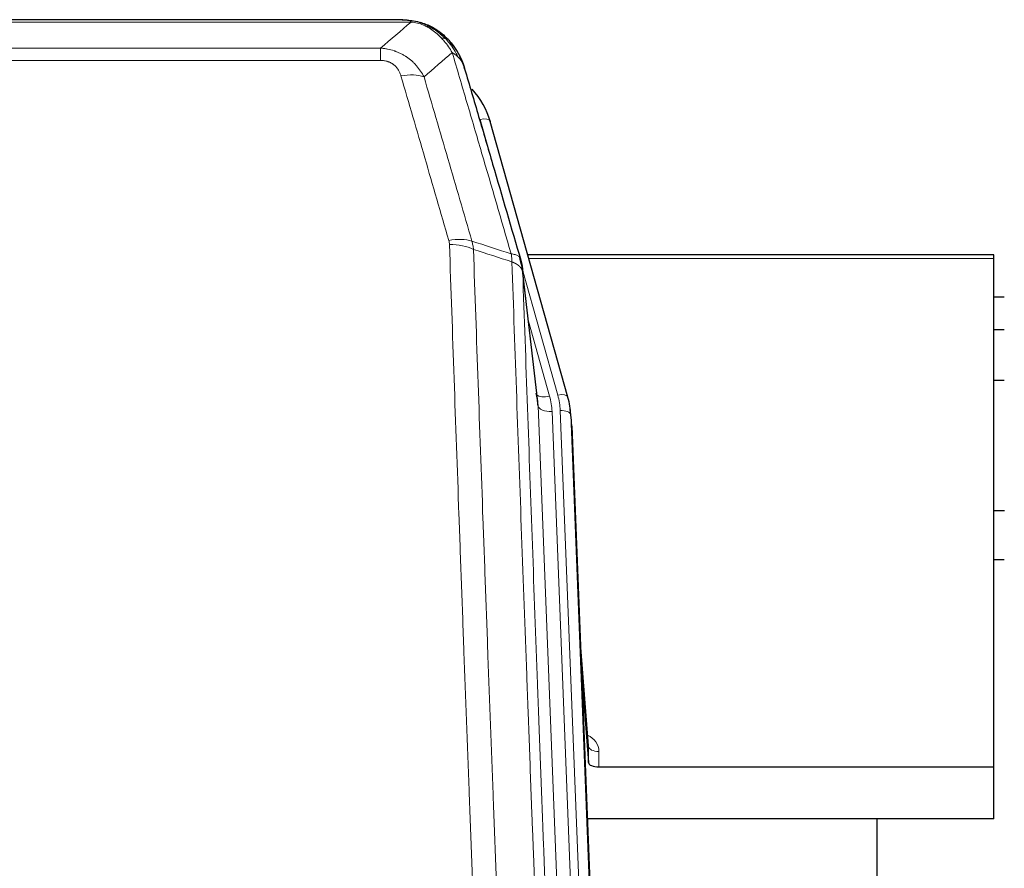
# Model space of a CAD drawing. Header units: inches. Extents: x 0 to 29700, y -16 to 21000.
# Tile 61 of 212: x 5245 to 5526, y 9296 to 9538. Entities that reach past the tile are written whole.
import ezdxf

# ---------------------------------------------------------------- set-up
doc = ezdxf.new("R2010")
doc.units = ezdxf.units.IN
doc.layers.add('254', color=7, linetype='Continuous', true_color=0xffffff)

msp = doc.modelspace()

# ---------------------------------------------------------------- linework, layer by layer
at = {"layer": '254', "color": 110, "linetype": 'Continuous', "lineweight": 13}
for p, q in [((5356.487, 9537.794), (5133.682, 9537.794)), ((5361.187, 9536.952), (5361.255, 9536.795)), ((5142.413, 9530.326), (5347.756, 9530.326)), ((5347.756, 9530.326), (5347.756, 9526.793)), ((5347.756, 9526.793), (5142.413, 9526.793)), ((5380.975, 9493.127), (5376.25, 9509.939)), ((5523.085, 9470.164), (5390.153, 9470.164)), ((5398.424, 9431.052), (5388.351, 9466.886)), ((5392.782, 9427.985), (5388.405, 9466.166)), ((5390.051, 9452.198), (5396.077, 9430.76)), ((5405.848, 9096.092), (5392.782, 9427.985)), ((5409.694, 9098.178), (5396.774, 9426.359)), ((5411.899, 9102.075), (5399.121, 9426.651)), ((5402.489, 9422.173), (5402.115, 9425.431)), ((5402.115, 9425.431), (5414.81, 9102.967)), ((5407.194, 9330.522), (5404.987, 9358.71)), ((5410.192, 9329.111), (5410.182, 9324.695))]:
    msp.add_line(p, q, dxfattribs=at)
at = {"layer": '254', "color": 2, "linetype": 'Continuous', "lineweight": 25}
for p, q in [((5354.145, 9538.457), (5136.024, 9538.457)), ((5361.087, 9536.98), (5361.187, 9536.952)), ((5401.312, 9430.479), (5379.138, 9509.365)), ((5523.085, 9471.194), (5389.866, 9471.194)), ((5523.085, 9470.164), (5523.085, 9471.194)), ((5523.085, 9324.695), (5523.085, 9470.164)), ((5392.692, 9429.159), (5388.276, 9467.678)), ((5526.068, 9459.121), (5523.084, 9459.121)), ((5526.068, 9449.703), (5523.084, 9449.703)), ((5526.084, 9435.205), (5523.08, 9435.205)), ((5401.331, 9430.383), (5401.312, 9430.479)), ((5402.367, 9423.758), (5401.993, 9427.016)), ((5402.489, 9422.173), (5415.056, 9102.961)), ((5523.108, 9398.083), (5526.163, 9398.083)), ((5526.076, 9383.96), (5523.06, 9383.96)), ((5407.187, 9330.702), (5404.98, 9358.901)), ((5405.36, 9349.227), (5407.183, 9325.946)), ((5407.183, 9325.946), (5407.194, 9330.522)), ((5410.182, 9324.695), (5523.085, 9324.695)), ((5523.085, 9309.886), (5523.085, 9324.695)), ((5523.085, 9309.886), (5406.91, 9309.886)), ((5489.745, 9084.501), (5489.745, 9309.884))]:
    msp.add_line(p, q, dxfattribs=at)
at = {"layer": '254', "color": 110, "linetype": 'Continuous', "lineweight": 13}
for centre, major_axis, ratio, start_param, end_param in [((5353.603, 9516.571), (9.598, 2.808), 0.562843, 0.6646512, 1.4076092), ((5376.25, 9508.553), (-2.888, -0.812), 0.4480327, 3.1416079, 4.5871119), ((5367.264, 9469.688), (9.604, 2.788), 0.5442898, 0.6684637, 1.414101), ((5367.452, 9468.516), (9.994, 0.345), 0.559112, 0.7940626, 1.551472), ((5396.077, 9432.607), (-3.851, -1.082), 0.4480327, 0.2500116, 1.4455193), ((5372.756, 9425.609), (-24.033, -0.038), 0.8858289, 3.1750594, 3.3842109), ((5398.424, 9429.667), (-2.888, -0.812), 0.4480327, 3.1416079, 4.5871119), ((5375.103, 9425.901), (-24.033, -0.038), 0.8858289, 3.1750594, 3.3842109), ((5396.774, 9428.206), (-3.997, -0.157), 0.4614673, 0.0341943, 1.5526308), ((5399.121, 9425.266), (-2.998, -0.118), 0.4614673, 3.175787, 4.6942235), ((5404.189, 9329.111), (-6.003, -0.046), 0.8757409, 3.1327535, 4.2284576), ((5410.192, 9330.566), (3, -0.007), 0.4848086, 3.1763596, 4.7135294)]:
    msp.add_ellipse(centre, major_axis=major_axis, ratio=ratio, start_param=start_param, end_param=end_param, dxfattribs=at)
at = {"layer": '254', "color": 2, "linetype": 'Continuous', "lineweight": 25}
for centre, major_axis, ratio, start_param, end_param in [((5352.943, 9503.352), (-27.014, -0.465), 0.8900028, 3.3708663, 3.8085506), ((5372.756, 9427.456), (20.035, -0.399), 0.8846078, 0.0524005, 0.2615519), ((5375.103, 9424.516), (-27.027, -0.37), 0.8864308, 3.1643526, 3.3735041), ((5410.181, 9325.989), (3, 0), 0.4313147, 3.1753737, 4.7125436)]:
    msp.add_ellipse(centre, major_axis=major_axis, ratio=ratio, start_param=start_param, end_param=end_param, dxfattribs=at)
at = {"layer": '254', "color": 110, "linetype": 'Continuous', "lineweight": 13}
for points in [[(5347.756, 9530.326), (5350.684, 9532.813), (5353.594, 9535.302), (5356.487, 9537.794)], [(5368.25, 9529.075), (5365.576, 9526.752), (5362.887, 9524.431), (5360.183, 9522.113)], [(5373.86, 9475.116), (5377.609, 9473.897), (5381.357, 9472.68), (5385.104, 9471.465)], [(5373.86, 9475.116), (5373.973, 9474.732), (5374.161, 9473.952), (5374.278, 9473.15), (5374.319, 9472.743)], [(5385.316, 9469.174), (5381.651, 9470.362), (5377.985, 9471.552), (5374.319, 9472.743)]]:
    msp.add_open_spline(points, degree=3, dxfattribs=at)
at = {"layer": '254', "color": 2, "linetype": 'Continuous', "lineweight": 25}
for points, degree in [([(5353.945, 9538.454), (5354.562, 9538.458), (5355.185, 9538.428), (5355.811, 9538.364)], 3), ([(5364.698, 9534.899), (5363.052, 9536.119), (5361.185, 9536.954)], 2), ([(5388.282, 9467.597), (5387.532, 9470.428)], 1)]:
    msp.add_open_spline(points, degree=degree, dxfattribs=at)
for points, knots in [([(5353.945, 9538.454), (5354.019, 9538.456), (5354.093, 9538.457), (5354.389, 9538.456), (5354.611, 9538.447), (5355.038, 9538.412), (5355.244, 9538.386), (5355.496, 9538.34), (5355.557, 9538.328), (5355.617, 9538.314)], [0, 0, 0, 0, 0.125, 0.125, 0.5, 0.5, 0.875, 0.875, 1, 1, 1, 1]), ([(5355.617, 9538.314), (5357.027, 9538.225), (5358.463, 9537.919), (5360.334, 9537.218), (5360.798, 9537.018), (5361.255, 9536.795)], [0, 0, 0, 0, 0.75, 0.75, 1, 1, 1, 1]), ([(5359.089, 9537.71), (5359.169, 9537.686), (5359.248, 9537.662), (5359.921, 9537.45), (5360.509, 9537.231), (5361.087, 9536.98)], [0, 0, 0, 0, 0.1180686, 0.1180686, 1, 1, 1, 1]), ([(5361.255, 9536.795), (5361.484, 9536.684), (5361.711, 9536.566), (5362.613, 9536.073), (5363.272, 9535.652), (5364.542, 9534.714), (5365.152, 9534.197), (5365.924, 9533.454), (5366.113, 9533.264), (5366.299, 9533.07)], [0, 0, 0, 0, 0.125, 0.125, 0.5, 0.5, 0.875, 0.875, 1, 1, 1, 1]), ([(5364.774, 9534.842), (5365.42, 9534.36), (5366.036, 9533.835), (5366.844, 9533.048), (5367.067, 9532.819), (5367.285, 9532.585)], [0, 0, 0, 0, 0.7159091, 0.7159091, 1, 1, 1, 1]), ([(5367.715, 9532.017), (5367.693, 9532.062), (5367.67, 9532.106), (5367.591, 9532.241), (5367.529, 9532.331), (5367.403, 9532.475), (5367.346, 9532.531), (5367.285, 9532.585)], [0, 0, 0, 0, 0.2280377, 0.2280377, 0.6912151, 0.6912151, 1, 1, 1, 1]), ([(5367.285, 9532.585), (5367.72, 9532.115), (5368.13, 9531.625), (5369.659, 9529.589), (5370.555, 9527.9), (5371.167, 9526.16)], [0, 0, 0, 0, 0.25, 0.25, 1, 1, 1, 1]), ([(5367.775, 9531.883), (5367.786, 9531.87), (5367.81, 9531.844), (5367.845, 9531.804), (5367.88, 9531.763), (5367.916, 9531.722), (5367.952, 9531.68), (5367.989, 9531.637), (5368.026, 9531.593), (5368.063, 9531.549), (5368.101, 9531.504), (5368.139, 9531.459), (5368.177, 9531.412), (5368.216, 9531.365), (5368.255, 9531.317), (5368.294, 9531.269), (5368.334, 9531.219), (5368.374, 9531.169), (5368.415, 9531.118), (5368.455, 9531.067), (5368.496, 9531.014), (5368.538, 9530.961), (5368.579, 9530.907), (5368.621, 9530.853), (5368.664, 9530.797), (5368.706, 9530.741), (5368.749, 9530.684), (5368.792, 9530.626), (5368.835, 9530.568), (5368.878, 9530.508), (5368.922, 9530.448), (5368.966, 9530.387), (5369.01, 9530.325), (5369.054, 9530.263), (5369.099, 9530.199), (5369.143, 9530.135), (5369.188, 9530.07), (5369.233, 9530.004), (5369.278, 9529.937), (5369.323, 9529.869), (5369.369, 9529.801), (5369.414, 9529.732), (5369.46, 9529.661), (5369.506, 9529.59), (5369.552, 9529.518), (5369.597, 9529.446), (5369.643, 9529.372), (5369.69, 9529.297), (5369.736, 9529.222), (5369.782, 9529.146), (5369.828, 9529.068), (5369.874, 9528.99), (5369.921, 9528.911), (5369.967, 9528.832), (5370.013, 9528.751), (5370.059, 9528.669), (5370.105, 9528.587), (5370.151, 9528.503), (5370.198, 9528.419), (5370.244, 9528.333), (5370.289, 9528.247), (5370.335, 9528.16), (5370.381, 9528.072), (5370.427, 9527.983), (5370.472, 9527.893), (5370.517, 9527.802), (5370.562, 9527.71), (5370.607, 9527.617), (5370.652, 9527.523), (5370.697, 9527.429), (5370.741, 9527.333), (5370.785, 9527.237), (5370.829, 9527.139), (5370.873, 9527.04), (5370.916, 9526.941), (5370.959, 9526.841), (5371.002, 9526.739), (5371.045, 9526.637), (5371.087, 9526.534), (5371.129, 9526.429), (5371.17, 9526.324), (5371.212, 9526.218), (5371.252, 9526.111), (5371.293, 9526.002), (5371.333, 9525.893), (5371.372, 9525.783), (5371.411, 9525.672), (5371.45, 9525.56), (5371.488, 9525.447), (5371.525, 9525.333), (5371.563, 9525.218), (5371.599, 9525.102), (5371.635, 9524.985), (5371.671, 9524.867), (5371.706, 9524.748), (5371.74, 9524.628), (5371.774, 9524.508), (5371.796, 9524.427), (5371.806, 9524.386)], [0, 0, 0, 0, 0.0060657, 0.012223, 0.0184718, 0.0248123, 0.0312443, 0.0377679, 0.0443831, 0.0510899, 0.0578883, 0.0647782, 0.0717598, 0.0788329, 0.0859977, 0.093254, 0.1006019, 0.1080414, 0.1155725, 0.1231952, 0.1309095, 0.1387154, 0.1466129, 0.1546019, 0.1626826, 0.1708549, 0.1791188, 0.1874742, 0.1959213, 0.20446, 0.2130903, 0.2218121, 0.2306256, 0.2395307, 0.2485274, 0.2576156, 0.2667955, 0.276067, 0.2854301, 0.2948848, 0.3044311, 0.314069, 0.3237985, 0.3336196, 0.3435324, 0.3535367, 0.3636326, 0.3738202, 0.3840993, 0.3944701, 0.4049324, 0.4154864, 0.426132, 0.4368691, 0.4476979, 0.4586183, 0.4696303, 0.480734, 0.4919292, 0.503216, 0.5145945, 0.5260645, 0.5376262, 0.5492795, 0.5610244, 0.5728609, 0.584789, 0.5968087, 0.60892, 0.621123, 0.6334175, 0.6458037, 0.6582815, 0.6708509, 0.6835119, 0.6962645, 0.7091087, 0.7220445, 0.735072, 0.748191, 0.7614017, 0.774704, 0.7880979, 0.8015834, 0.8151605, 0.8288293, 0.8425896, 0.8564416, 0.8703852, 0.8844204, 0.8985472, 0.9127656, 0.9270756, 0.9414773, 0.9559705, 0.9705554, 0.9852319, 1, 1, 1, 1]), ([(5371.806, 9524.386), (5371.749, 9524.696), (5371.667, 9525), (5371.454, 9525.593), (5371.322, 9525.881), (5371.167, 9526.16)], [0, 0, 0, 0, 0.5, 0.5, 1, 1, 1, 1]), ([(5371.806, 9524.386), (5373.137, 9519.864), (5374.47, 9515.331), (5377.137, 9506.244), (5378.473, 9501.69), (5382.484, 9487.997), (5385.163, 9478.828), (5387.849, 9469.617)], [0, 0, 0, 0, 0.25, 0.25, 0.5, 0.5, 1, 1, 1, 1]), ([(5387.849, 9469.617), (5387.854, 9469.6), (5387.864, 9469.565), (5387.879, 9469.513), (5387.895, 9469.459), (5387.91, 9469.405), (5387.925, 9469.349), (5387.94, 9469.292), (5387.956, 9469.234), (5387.971, 9469.175), (5387.987, 9469.115), (5388.002, 9469.054), (5388.017, 9468.991), (5388.033, 9468.927), (5388.048, 9468.863), (5388.063, 9468.797), (5388.078, 9468.73), (5388.093, 9468.662), (5388.108, 9468.592), (5388.123, 9468.522), (5388.138, 9468.45), (5388.152, 9468.377), (5388.166, 9468.303), (5388.18, 9468.228), (5388.194, 9468.152), (5388.208, 9468.075), (5388.221, 9467.996), (5388.242, 9467.87), (5388.268, 9467.7), (5388.296, 9467.493), (5388.32, 9467.301), (5388.339, 9467.124), (5388.355, 9466.962), (5388.368, 9466.815), (5388.378, 9466.682), (5388.386, 9466.565), (5388.392, 9466.463), (5388.396, 9466.377), (5388.4, 9466.305), (5388.402, 9466.249), (5388.404, 9466.208), (5388.405, 9466.182), (5388.405, 9466.17), (5388.405, 9466.166)], [0, 0, 0, 0, 0.0155037, 0.0313049, 0.0474035, 0.0637997, 0.0804935, 0.097485, 0.1147743, 0.1323613, 0.1502462, 0.1684289, 0.1869096, 0.2056883, 0.224765, 0.2441397, 0.2638126, 0.2837835, 0.3040527, 0.32462, 0.3454856, 0.3666494, 0.3881116, 0.409872, 0.4319308, 0.454288, 0.4769435, 0.4998975, 0.5635611, 0.6228928, 0.6778927, 0.7285606, 0.7748966, 0.8169007, 0.8545729, 0.8879131, 0.9169214, 0.9415977, 0.9619421, 0.9779545, 0.989635, 0.9969835, 1, 1, 1, 1])]:
    msp.add_open_spline(points, degree=3, knots=knots, dxfattribs=at)
at = {"layer": '254', "color": 110, "linetype": 'Continuous', "lineweight": 13}
for points, knots in [([(5355.617, 9538.314), (5355.735, 9538.288), (5355.845, 9538.257), (5356.094, 9538.17), (5356.219, 9538.109), (5356.405, 9537.967), (5356.466, 9537.886), (5356.487, 9537.794)], [0, 0, 0, 0, 0.25, 0.25, 0.625, 0.625, 1, 1, 1, 1]), ([(5356.487, 9537.794), (5357.708, 9537.692), (5358.884, 9537.398), (5360.378, 9536.772), (5360.745, 9536.595), (5361.105, 9536.401)], [0, 0, 0, 0, 0.75, 0.75, 1, 1, 1, 1]), ([(5361.255, 9536.795), (5361.257, 9536.765), (5361.255, 9536.733), (5361.242, 9536.647), (5361.226, 9536.592), (5361.178, 9536.488), (5361.146, 9536.439), (5361.105, 9536.401)], [0, 0, 0, 0, 0.25, 0.25, 0.625, 0.625, 1, 1, 1, 1]), ([(5361.105, 9536.401), (5361.285, 9536.304), (5361.464, 9536.202), (5362.171, 9535.777), (5362.686, 9535.419), (5363.68, 9534.633), (5364.159, 9534.204), (5364.774, 9533.596), (5364.925, 9533.44), (5365.075, 9533.282)], [0, 0, 0, 0, 0.125, 0.125, 0.5, 0.5, 0.875, 0.875, 1, 1, 1, 1]), ([(5366.299, 9533.07), (5366.2, 9533.096), (5366.099, 9533.119), (5365.842, 9533.169), (5365.685, 9533.193), (5365.374, 9533.237), (5365.221, 9533.258), (5365.075, 9533.282)], [0, 0, 0, 0, 0.25, 0.25, 0.625, 0.625, 1, 1, 1, 1]), ([(5365.075, 9533.282), (5365.373, 9532.966), (5365.664, 9532.638), (5366.791, 9531.288), (5367.557, 9530.19), (5368.25, 9529.075)], [0, 0, 0, 0, 0.25, 0.25, 1, 1, 1, 1]), ([(5367.285, 9532.585), (5367.254, 9532.611), (5367.222, 9532.637), (5367.087, 9532.739), (5366.974, 9532.809), (5366.725, 9532.931), (5366.588, 9532.983), (5366.397, 9533.042), (5366.348, 9533.056), (5366.299, 9533.07)], [0, 0, 0, 0, 0.125, 0.125, 0.5, 0.5, 0.875, 0.875, 1, 1, 1, 1]), ([(5366.299, 9533.07), (5366.67, 9532.68), (5367.027, 9532.274), (5368.388, 9530.591), (5369.258, 9529.197), (5369.957, 9527.745)], [0, 0, 0, 0, 0.25, 0.25, 1, 1, 1, 1]), ([(5347.756, 9530.326), (5348.091, 9530.303), (5348.424, 9530.27), (5349.087, 9530.182), (5349.415, 9530.128), (5350.391, 9529.937), (5351.029, 9529.768), (5351.731, 9529.531), (5351.809, 9529.504), (5351.965, 9529.449), (5352.042, 9529.421), (5352.274, 9529.334), (5352.427, 9529.274), (5352.881, 9529.086), (5353.476, 9528.816), (5354.049, 9528.508), (5354.47, 9528.263), (5354.679, 9528.137), (5354.884, 9528.006), (5355.02, 9527.917), (5355.088, 9527.872), (5355.694, 9527.463), (5356.202, 9527.067), (5356.921, 9526.428), (5357.153, 9526.207), (5357.492, 9525.865), (5357.603, 9525.749), (5357.821, 9525.513), (5357.929, 9525.393), (5358.456, 9524.788), (5358.844, 9524.282), (5359.559, 9523.228), (5359.886, 9522.68), (5360.183, 9522.113)], [0, 0, 0, 0, 0.0625, 0.0625, 0.125, 0.125, 0.25, 0.25, 0.265625, 0.265625, 0.28125, 0.28125, 0.3125, 0.3125, 0.375, 0.4375, 0.4375, 0.46875, 0.484375, 0.484375, 0.5, 0.5, 0.625, 0.625, 0.6875, 0.6875, 0.71875, 0.71875, 0.75, 0.75, 0.875, 0.875, 1, 1, 1, 1]), ([(5369.957, 9527.745), (5369.711, 9527.992), (5369.445, 9528.227), (5368.874, 9528.671), (5368.571, 9528.88), (5368.25, 9529.075)], [0, 0, 0, 0, 0.5, 0.5, 1, 1, 1, 1]), ([(5385.104, 9471.465), (5382.282, 9481.158), (5379.466, 9490.806), (5375.252, 9505.209), (5373.85, 9509.998), (5371.047, 9519.554), (5369.648, 9524.32), (5368.25, 9529.075)], [0, 0, 0, 0, 0.5, 0.5, 0.75, 0.75, 1, 1, 1, 1]), ([(5347.756, 9526.793), (5347.938, 9526.793), (5348.121, 9526.787), (5348.485, 9526.76), (5348.664, 9526.741), (5349.02, 9526.687), (5349.195, 9526.653), (5349.542, 9526.571), (5349.713, 9526.523), (5349.924, 9526.453), (5349.966, 9526.438), (5350.05, 9526.408), (5350.174, 9526.362), (5350.295, 9526.312), (5350.534, 9526.207), (5350.842, 9526.054), (5351.129, 9525.875), (5351.302, 9525.756), (5351.337, 9525.731), (5351.405, 9525.682), (5351.438, 9525.657), (5351.538, 9525.581), (5351.603, 9525.529), (5351.793, 9525.37), (5351.912, 9525.26), (5352.139, 9525.031), (5352.246, 9524.913), (5352.449, 9524.67), (5352.544, 9524.545), (5352.657, 9524.385), (5352.68, 9524.353), (5352.724, 9524.288), (5352.745, 9524.255), (5352.809, 9524.157), (5352.85, 9524.091), (5352.969, 9523.891), (5353.042, 9523.757), (5353.179, 9523.484), (5353.243, 9523.347), (5353.419, 9522.93), (5353.519, 9522.646), (5353.603, 9522.357)], [0, 0, 0, 0, 0.0625, 0.0625, 0.125, 0.125, 0.1875, 0.1875, 0.25, 0.25, 0.265625, 0.265625, 0.28125, 0.3125, 0.3125, 0.375, 0.4375, 0.4375, 0.453125, 0.453125, 0.46875, 0.46875, 0.5, 0.5, 0.5625, 0.5625, 0.625, 0.625, 0.6875, 0.6875, 0.703125, 0.703125, 0.71875, 0.71875, 0.75, 0.75, 0.8125, 0.8125, 0.875, 0.875, 1, 1, 1, 1]), ([(5371.167, 9526.16), (5371.011, 9526.445), (5370.831, 9526.721), (5370.427, 9527.25), (5370.202, 9527.503), (5369.957, 9527.745)], [0, 0, 0, 0, 0.5, 0.5, 1, 1, 1, 1]), ([(5367.264, 9475.286), (5364.979, 9483.192), (5362.697, 9491.067), (5359.282, 9502.835), (5358.145, 9506.75), (5355.872, 9514.565), (5354.737, 9518.465), (5353.603, 9522.357)], [0, 0, 0, 0, 0.5, 0.5, 0.75, 0.75, 1, 1, 1, 1]), ([(5360.183, 9522.113), (5361.318, 9518.227), (5362.455, 9514.333), (5364.73, 9506.53), (5365.869, 9502.621), (5369.288, 9490.872), (5371.572, 9483.009), (5373.86, 9475.116)], [0, 0, 0, 0, 0.25, 0.25, 0.5, 0.5, 1, 1, 1, 1]), ([(5367.264, 9475.286), (5367.32, 9475.093), (5367.363, 9474.898), (5367.426, 9474.506), (5367.445, 9474.308), (5367.452, 9474.109)], [0, 0, 0, 0, 0.5, 0.5, 1, 1, 1, 1]), ([(5379.41, 9155.106), (5378.853, 9168.937), (5377.752, 9196.467), (5376.144, 9237.371), (5375.102, 9264.379), (5374.331, 9284.538), (5373.949, 9294.592), (5373.57, 9304.61), (5373.319, 9311.281), (5373.194, 9314.612), (5372.57, 9331.247), (5372.079, 9344.484), (5371.354, 9364.234), (5371.114, 9370.798), (5370.638, 9383.889), (5370.402, 9390.415), (5369.7, 9409.938), (5368.779, 9435.818), (5367.889, 9461.396), (5367.452, 9474.109)], [0, 0, 0, 0, 0.125, 0.25, 0.375, 0.375, 0.4375, 0.46875, 0.46875, 0.5, 0.5, 0.625, 0.625, 0.6875, 0.6875, 0.75, 0.75, 0.875, 1, 1, 1, 1]), ([(5374.319, 9472.743), (5374.757, 9460.046), (5375.649, 9434.5), (5376.571, 9408.654), (5377.274, 9389.155), (5377.51, 9382.637), (5377.986, 9369.563), (5378.227, 9363.007), (5378.953, 9343.283), (5379.445, 9330.063), (5380.069, 9313.449), (5380.194, 9310.122), (5380.446, 9303.46), (5380.825, 9293.454), (5381.208, 9283.412), (5381.98, 9263.28), (5383.023, 9236.306), (5384.633, 9195.454), (5385.735, 9167.958), (5386.293, 9154.145)], [0, 0, 0, 0, 0.125, 0.25, 0.25, 0.3125, 0.3125, 0.375, 0.375, 0.5, 0.5, 0.53125, 0.53125, 0.5625, 0.625, 0.625, 0.75, 0.875, 1, 1, 1, 1]), ([(5387.849, 9469.617), (5387.828, 9469.863), (5387.75, 9470.094), (5387.486, 9470.513), (5387.301, 9470.702), (5386.829, 9471.024), (5386.544, 9471.157), (5385.885, 9471.361), (5385.513, 9471.431), (5385.104, 9471.465)], [0, 0, 0, 0, 0.25, 0.25, 0.5, 0.5, 0.75, 0.75, 1, 1, 1, 1]), ([(5385.104, 9471.465), (5385.179, 9471.093), (5385.221, 9470.721), (5385.279, 9469.962), (5385.295, 9469.576), (5385.316, 9469.174)], [0, 0, 0, 0, 0.5, 0.5, 1, 1, 1, 1]), ([(5388.405, 9466.166), (5388.404, 9466.174), (5388.403, 9466.19), (5388.399, 9466.213), (5388.396, 9466.237), (5388.393, 9466.261), (5388.389, 9466.284), (5388.385, 9466.308), (5388.38, 9466.332), (5388.376, 9466.355), (5388.371, 9466.379), (5388.366, 9466.402), (5388.361, 9466.426), (5388.355, 9466.449), (5388.349, 9466.473), (5388.343, 9466.496), (5388.337, 9466.52), (5388.33, 9466.543), (5388.323, 9466.567), (5388.316, 9466.59), (5388.309, 9466.614), (5388.301, 9466.637), (5388.293, 9466.66), (5388.285, 9466.684), (5388.277, 9466.707), (5388.268, 9466.73), (5388.259, 9466.753), (5388.25, 9466.777), (5388.241, 9466.8), (5388.231, 9466.823), (5388.221, 9466.846), (5388.211, 9466.869), (5388.201, 9466.892), (5388.19, 9466.915), (5388.179, 9466.938), (5388.168, 9466.961), (5388.157, 9466.984), (5388.145, 9467.007), (5388.133, 9467.03), (5388.121, 9467.052), (5388.109, 9467.075), (5388.096, 9467.098), (5388.083, 9467.12), (5388.07, 9467.143), (5388.057, 9467.166), (5388.043, 9467.188), (5388.029, 9467.211), (5388.015, 9467.233), (5388.001, 9467.256), (5387.986, 9467.278), (5387.972, 9467.3), (5387.957, 9467.323), (5387.941, 9467.345), (5387.926, 9467.367), (5387.91, 9467.389), (5387.894, 9467.411), (5387.878, 9467.433), (5387.861, 9467.455), (5387.844, 9467.477), (5387.827, 9467.499), (5387.81, 9467.521), (5387.793, 9467.543), (5387.775, 9467.565), (5387.757, 9467.586), (5387.739, 9467.608), (5387.72, 9467.63), (5387.702, 9467.651), (5387.683, 9467.673), (5387.664, 9467.694), (5387.644, 9467.715), (5387.625, 9467.737), (5387.605, 9467.758), (5387.585, 9467.779), (5387.564, 9467.8), (5387.544, 9467.821), (5387.523, 9467.842), (5387.496, 9467.869), (5387.462, 9467.902), (5387.421, 9467.941), (5387.38, 9467.98), (5387.337, 9468.018), (5387.294, 9468.056), (5387.25, 9468.094), (5387.205, 9468.131), (5387.16, 9468.168), (5387.113, 9468.205), (5387.066, 9468.241), (5387.018, 9468.277), (5386.97, 9468.313), (5386.92, 9468.349), (5386.87, 9468.384), (5386.819, 9468.419), (5386.767, 9468.453), (5386.715, 9468.488), (5386.662, 9468.522), (5386.608, 9468.555), (5386.553, 9468.588), (5386.498, 9468.621), (5386.442, 9468.654), (5386.385, 9468.686), (5386.328, 9468.718), (5386.269, 9468.749), (5386.21, 9468.78), (5386.151, 9468.811), (5386.091, 9468.841), (5386.03, 9468.871), (5385.968, 9468.901), (5385.906, 9468.93), (5385.843, 9468.959), (5385.779, 9468.987), (5385.715, 9469.015), (5385.65, 9469.043), (5385.584, 9469.07), (5385.518, 9469.097), (5385.451, 9469.123), (5385.384, 9469.149), (5385.339, 9469.166), (5385.316, 9469.174)], [0, 0, 0, 0, 0.0066687, 0.0133374, 0.0200061, 0.0266746, 0.0333432, 0.0400116, 0.0466801, 0.0533484, 0.0600168, 0.066685, 0.0733532, 0.0800214, 0.0866895, 0.0933575, 0.1000255, 0.1066935, 0.1133614, 0.1200292, 0.126697, 0.1333647, 0.1400324, 0.1467001, 0.1533676, 0.1600352, 0.1667026, 0.1733701, 0.1800374, 0.1867047, 0.193372, 0.2000392, 0.2067064, 0.2133735, 0.2200405, 0.2267075, 0.2333745, 0.2400414, 0.2467082, 0.253375, 0.2600418, 0.2667085, 0.2733751, 0.2800417, 0.2867082, 0.2933747, 0.3000412, 0.3067075, 0.3133739, 0.3200401, 0.3267064, 0.3333725, 0.3400387, 0.3467047, 0.3533708, 0.3600367, 0.3667026, 0.3733685, 0.3800343, 0.3867001, 0.3933658, 0.4000315, 0.4066971, 0.4133626, 0.4200281, 0.4266936, 0.433359, 0.4400243, 0.4466896, 0.4533549, 0.4600201, 0.4666852, 0.4733503, 0.4800154, 0.4866804, 0.4933453, 0.5000102, 0.5125098, 0.5250093, 0.5375088, 0.5500082, 0.5625077, 0.5750071, 0.5875066, 0.600006, 0.6125054, 0.6250049, 0.6375043, 0.6500037, 0.6625032, 0.6750026, 0.6875021, 0.7000016, 0.7125011, 0.7250006, 0.7375001, 0.7499997, 0.7624993, 0.7749989, 0.7874985, 0.7999982, 0.812498, 0.8249977, 0.8374975, 0.8499974, 0.8624973, 0.8749972, 0.8874972, 0.8999973, 0.9124974, 0.9249976, 0.9374978, 0.9499981, 0.9624985, 0.9749989, 0.9874994, 1, 1, 1, 1]), ([(5397.545, 9145.278), (5396.974, 9159.331), (5395.846, 9187.302), (5394.201, 9228.853), (5393.134, 9256.285), (5392.346, 9276.757), (5391.955, 9286.968), (5391.503, 9298.837), (5391.311, 9303.914), (5391.183, 9307.297), (5391.119, 9308.987), (5390.8, 9317.433), (5390.42, 9327.54), (5389.983, 9339.283), (5389.796, 9344.306), (5389.672, 9347.652), (5389.61, 9349.324), (5389.054, 9364.36), (5388.081, 9390.935), (5386.67, 9430.329), (5385.762, 9456.278), (5385.316, 9469.174)], [0, 0, 0, 0, 0.125, 0.25, 0.375, 0.375, 0.4375, 0.46875, 0.484375, 0.484375, 0.5, 0.5, 0.5625, 0.59375, 0.609375, 0.609375, 0.625, 0.625, 0.75, 0.875, 1, 1, 1, 1]), ([(5388.405, 9466.166), (5388.85, 9453.319), (5389.756, 9427.468), (5391.163, 9388.224), (5392.133, 9361.75), (5392.687, 9346.771), (5392.749, 9345.105), (5392.873, 9341.772), (5393.059, 9336.768), (5393.496, 9325.069), (5393.874, 9315), (5394.192, 9306.587), (5394.256, 9304.903), (5394.384, 9301.533), (5394.575, 9296.475), (5395.026, 9284.652), (5395.416, 9274.479), (5396.202, 9254.084), (5397.265, 9226.756), (5398.906, 9185.362), (5400.031, 9157.497), (5400.6, 9143.498)], [0, 0, 0, 0, 0.125, 0.25, 0.375, 0.375, 0.390625, 0.390625, 0.40625, 0.4375, 0.5, 0.5, 0.515625, 0.515625, 0.53125, 0.5625, 0.625, 0.625, 0.75, 0.875, 1, 1, 1, 1])]:
    msp.add_open_spline(points, degree=3, knots=knots, dxfattribs=at)

doc.saveas('drawing.dxf')
